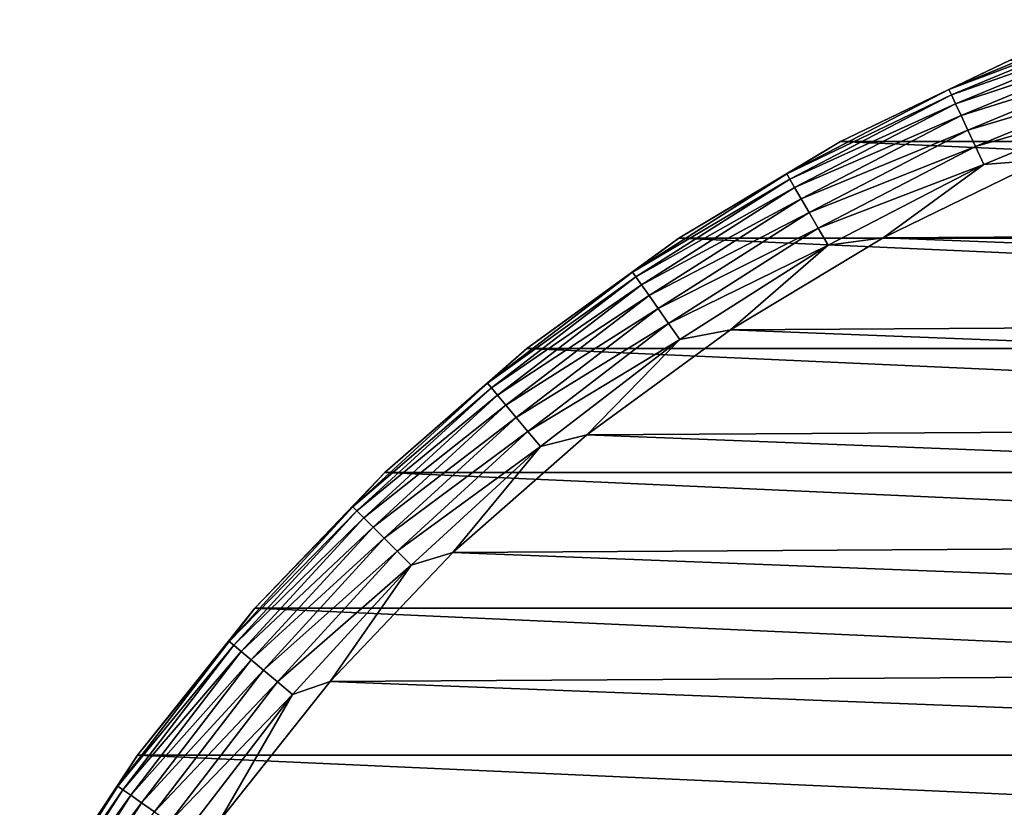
# Model space of a CAD drawing. Header units: millimetres. Extents: x -105 to 105, y -92 to 30.
# Tile 18 of 247: x -101 to -87, y 17 to 28. Entities that reach past the tile are written whole.
import ezdxf

# ---------------------------------------------------------------- set-up
doc = ezdxf.new("R2010")
doc.units = ezdxf.units.MM
doc.header["$LTSCALE"] = 59.53398
for name, color, linetype in [('114', 7, 'CONTINUOUS'), ('115', 7, 'CONTINUOUS'), ('118', 7, 'CONTINUOUS'), ('119', 7, 'CONTINUOUS')]:
    doc.layers.add(name, color=color, linetype=linetype)

msp = doc.modelspace()

# ---------------------------------------------------------------- linework, layer by layer
at = {"layer": '114', "color": 7, "linetype": 'CONTINUOUS'}
for points in [[(-86.791, 27.586, -58.95), (-60.784, 26.418, -58.95), (-89.216, 26.418, -58.95), (-86.791, 27.586, -58.95)], [(-89.216, 26.418, -58.95), (-58.473, 25.037, -58.95), (-91.527, 25.037, -58.95), (-89.216, 26.418, -58.95)], [(-60.784, 26.418, -58.95), (-58.473, 25.037, -58.95), (-89.216, 26.418, -58.95), (-60.784, 26.418, -58.95)], [(-91.527, 25.037, -58.95), (-56.295, 23.455, -58.95), (-93.705, 23.455, -58.95), (-91.527, 25.037, -58.95)], [(-58.473, 25.037, -58.95), (-56.295, 23.455, -58.95), (-91.527, 25.037, -58.95), (-58.473, 25.037, -58.95)], [(-93.705, 23.455, -58.95), (-54.268, 21.684, -58.95), (-95.732, 21.684, -58.95), (-93.705, 23.455, -58.95)], [(-56.295, 23.455, -58.95), (-54.268, 21.684, -58.95), (-93.705, 23.455, -58.95), (-56.295, 23.455, -58.95)], [(-95.732, 21.684, -58.95), (-52.408, 19.738, -58.95), (-97.592, 19.738, -58.95), (-95.732, 21.684, -58.95)], [(-54.268, 21.684, -58.95), (-52.408, 19.738, -58.95), (-95.732, 21.684, -58.95), (-54.268, 21.684, -58.95)], [(-97.592, 19.738, -58.95), (-50.73, 17.634, -58.95), (-99.27, 17.634, -58.95), (-97.592, 19.738, -58.95)], [(-52.408, 19.738, -58.95), (-50.73, 17.634, -58.95), (-97.592, 19.738, -58.95), (-52.408, 19.738, -58.95)], [(-99.27, 17.634, -58.95), (-49.247, 15.387, -58.95), (-100.753, 15.387, -58.95), (-99.27, 17.634, -58.95)], [(-50.73, 17.634, -58.95), (-49.247, 15.387, -58.95), (-99.27, 17.634, -58.95), (-50.73, 17.634, -58.95)]]:
    msp.add_3dface(points, dxfattribs=at)
at = {"layer": '115', "color": 7, "linetype": 'CONTINUOUS'}
for points in [[(-86.318, 26.156, -39.95), (-88.609, 25.041, -39.95), (-61.692, 25.202, -39.95), (-86.318, 26.156, -39.95)], [(-61.692, 25.202, -39.95), (-88.609, 25.041, -39.95), (-59.495, 23.913, -39.95), (-61.692, 25.202, -39.95)], [(-88.609, 25.041, -39.95), (-90.791, 23.725, -39.95), (-59.495, 23.913, -39.95), (-88.609, 25.041, -39.95)], [(-59.495, 23.913, -39.95), (-90.791, 23.725, -39.95), (-57.421, 22.433, -39.95), (-59.495, 23.913, -39.95)], [(-90.791, 23.725, -39.95), (-92.847, 22.22, -39.95), (-57.421, 22.433, -39.95), (-90.791, 23.725, -39.95)], [(-57.421, 22.433, -39.95), (-92.847, 22.22, -39.95), (-55.488, 20.774, -39.95), (-57.421, 22.433, -39.95)], [(-92.847, 22.22, -39.95), (-94.76, 20.538, -39.95), (-55.488, 20.774, -39.95), (-92.847, 22.22, -39.95)], [(-55.488, 20.774, -39.95), (-94.76, 20.538, -39.95), (-53.711, 18.948, -39.95), (-55.488, 20.774, -39.95)], [(-94.76, 20.538, -39.95), (-96.515, 18.691, -39.95), (-53.711, 18.948, -39.95), (-94.76, 20.538, -39.95)], [(-53.711, 18.948, -39.95), (-96.515, 18.691, -39.95), (-52.104, 16.971, -39.95), (-53.711, 18.948, -39.95)], [(-96.515, 18.691, -39.95), (-98.098, 16.695, -39.95), (-52.104, 16.971, -39.95), (-96.515, 18.691, -39.95)], [(-52.104, 16.971, -39.95), (-98.098, 16.695, -39.95), (-50.68, 14.859, -39.95), (-52.104, 16.971, -39.95)]]:
    msp.add_3dface(points, dxfattribs=at)
at = {"layer": '118', "color": 7, "linetype": 'CONTINUOUS'}
for points in [[(-86.791, 27.586, -58.95), (-89.216, 26.418, -58.95), (-86.791, 27.586, -41.45), (-86.791, 27.586, -58.95)], [(-86.791, 27.586, -41.45), (-89.216, 26.418, -58.95), (-89.216, 26.418, -41.45), (-86.791, 27.586, -41.45)], [(-89.216, 26.418, -58.95), (-91.527, 25.037, -58.95), (-89.216, 26.418, -41.45), (-89.216, 26.418, -58.95)], [(-89.216, 26.418, -41.45), (-91.527, 25.037, -58.95), (-91.527, 25.037, -41.45), (-89.216, 26.418, -41.45)], [(-91.527, 25.037, -58.95), (-93.705, 23.455, -58.95), (-91.527, 25.037, -41.45), (-91.527, 25.037, -58.95)], [(-91.527, 25.037, -41.45), (-93.705, 23.455, -58.95), (-93.705, 23.455, -41.45), (-91.527, 25.037, -41.45)], [(-93.705, 23.455, -58.95), (-95.732, 21.684, -58.95), (-93.705, 23.455, -41.45), (-93.705, 23.455, -58.95)], [(-93.705, 23.455, -41.45), (-95.732, 21.684, -58.95), (-95.732, 21.684, -41.45), (-93.705, 23.455, -41.45)], [(-95.732, 21.684, -58.95), (-97.592, 19.738, -58.95), (-95.732, 21.684, -41.45), (-95.732, 21.684, -58.95)], [(-95.732, 21.684, -41.45), (-97.592, 19.738, -58.95), (-97.592, 19.738, -41.45), (-95.732, 21.684, -41.45)], [(-97.592, 19.738, -41.45), (-99.27, 17.634, -58.95), (-99.271, 17.634, -41.45), (-97.592, 19.738, -41.45)], [(-97.592, 19.738, -58.95), (-99.27, 17.634, -58.95), (-97.592, 19.738, -41.45), (-97.592, 19.738, -58.95)], [(-99.27, 17.634, -58.95), (-100.753, 15.387, -58.95), (-99.271, 17.634, -41.45), (-99.27, 17.634, -58.95)], [(-99.271, 17.634, -41.45), (-100.753, 15.387, -58.95), (-100.753, 15.387, -41.45), (-99.271, 17.634, -41.45)]]:
    msp.add_3dface(points, dxfattribs=at)
at = {"layer": '119', "color": 7, "linetype": 'CONTINUOUS'}
for points in [[(-85.251, 28.164, -41.157), (-86.791, 27.586, -41.45), (-87.666, 27.163, -41.157), (-85.251, 28.164, -41.157)], [(-85.251, 28.164, -41.157), (-87.666, 27.163, -41.157), (-85.222, 28.083, -40.876), (-85.251, 28.164, -41.157)], [(-87.666, 27.163, -41.157), (-87.63, 27.086, -40.876), (-85.222, 28.083, -40.876), (-87.666, 27.163, -41.157)], [(-87.63, 27.086, -40.876), (-85.174, 27.953, -40.616), (-85.222, 28.083, -40.876), (-87.63, 27.086, -40.876)], [(-87.572, 26.96, -40.616), (-85.174, 27.953, -40.616), (-87.63, 27.086, -40.876), (-87.572, 26.96, -40.616)], [(-87.572, 26.96, -40.616), (-85.11, 27.777, -40.389), (-85.174, 27.953, -40.616), (-87.572, 26.96, -40.616)], [(-87.493, 26.79, -40.389), (-85.11, 27.777, -40.389), (-87.572, 26.96, -40.616), (-87.493, 26.79, -40.389)], [(-87.493, 26.79, -40.389), (-85.032, 27.563, -40.202), (-85.11, 27.777, -40.389), (-87.493, 26.79, -40.389)], [(-86.791, 27.586, -41.45), (-89.216, 26.418, -41.45), (-87.666, 27.163, -41.157), (-86.791, 27.586, -41.45)], [(-87.396, 26.584, -40.202), (-85.032, 27.563, -40.202), (-87.493, 26.79, -40.389), (-87.396, 26.584, -40.202)], [(-87.396, 26.584, -40.202), (-84.943, 27.319, -40.064), (-85.032, 27.563, -40.202), (-87.396, 26.584, -40.202)], [(-87.287, 26.349, -40.064), (-84.943, 27.319, -40.064), (-87.396, 26.584, -40.202), (-87.287, 26.349, -40.064)], [(-87.287, 26.349, -40.064), (-84.847, 27.055, -39.978), (-84.943, 27.319, -40.064), (-87.287, 26.349, -40.064)], [(-87.666, 27.163, -41.157), (-89.216, 26.418, -41.45), (-89.986, 25.956, -41.157), (-87.666, 27.163, -41.157)], [(-87.666, 27.163, -41.157), (-89.986, 25.956, -41.157), (-87.63, 27.086, -40.876), (-87.666, 27.163, -41.157)], [(-89.986, 25.956, -41.157), (-89.943, 25.882, -40.876), (-87.63, 27.086, -40.876), (-89.986, 25.956, -41.157)], [(-89.943, 25.882, -40.876), (-87.572, 26.96, -40.616), (-87.63, 27.086, -40.876), (-89.943, 25.882, -40.876)], [(-87.168, 26.093, -39.978), (-84.847, 27.055, -39.978), (-87.287, 26.349, -40.064), (-87.168, 26.093, -39.978)], [(-87.168, 26.093, -39.978), (-86.318, 26.156, -39.95), (-84.847, 27.055, -39.978), (-87.168, 26.093, -39.978)], [(-89.873, 25.762, -40.616), (-87.572, 26.96, -40.616), (-89.943, 25.882, -40.876), (-89.873, 25.762, -40.616)], [(-89.873, 25.762, -40.616), (-87.493, 26.79, -40.389), (-87.572, 26.96, -40.616), (-89.873, 25.762, -40.616)], [(-89.78, 25.6, -40.389), (-87.493, 26.79, -40.389), (-89.873, 25.762, -40.616), (-89.78, 25.6, -40.389)], [(-89.78, 25.6, -40.389), (-87.396, 26.584, -40.202), (-87.493, 26.79, -40.389), (-89.78, 25.6, -40.389)], [(-89.666, 25.403, -40.202), (-87.396, 26.584, -40.202), (-89.78, 25.6, -40.389), (-89.666, 25.403, -40.202)], [(-89.666, 25.403, -40.202), (-87.287, 26.349, -40.064), (-87.396, 26.584, -40.202), (-89.666, 25.403, -40.202)], [(-89.216, 26.418, -41.45), (-91.527, 25.037, -41.45), (-89.986, 25.956, -41.157), (-89.216, 26.418, -41.45)], [(-89.536, 25.178, -40.064), (-87.287, 26.349, -40.064), (-89.666, 25.403, -40.202), (-89.536, 25.178, -40.064)], [(-89.536, 25.178, -40.064), (-87.168, 26.093, -39.978), (-87.287, 26.349, -40.064), (-89.536, 25.178, -40.064)], [(-89.395, 24.934, -39.978), (-87.168, 26.093, -39.978), (-89.536, 25.178, -40.064), (-89.395, 24.934, -39.978)], [(-89.395, 24.934, -39.978), (-88.609, 25.041, -39.95), (-87.168, 26.093, -39.978), (-89.395, 24.934, -39.978)], [(-88.609, 25.041, -39.95), (-86.318, 26.156, -39.95), (-87.168, 26.093, -39.978), (-88.609, 25.041, -39.95)], [(-89.986, 25.956, -41.157), (-91.527, 25.037, -41.45), (-92.191, 24.551, -41.157), (-89.986, 25.956, -41.157)], [(-89.986, 25.956, -41.157), (-92.191, 24.551, -41.157), (-89.943, 25.882, -40.876), (-89.986, 25.956, -41.157)], [(-92.191, 24.551, -41.157), (-92.142, 24.481, -40.876), (-89.943, 25.882, -40.876), (-92.191, 24.551, -41.157)], [(-92.142, 24.481, -40.876), (-89.873, 25.762, -40.616), (-89.943, 25.882, -40.876), (-92.142, 24.481, -40.876)], [(-92.062, 24.367, -40.616), (-89.873, 25.762, -40.616), (-92.142, 24.481, -40.876), (-92.062, 24.367, -40.616)], [(-92.062, 24.367, -40.616), (-89.78, 25.6, -40.389), (-89.873, 25.762, -40.616), (-92.062, 24.367, -40.616)], [(-91.955, 24.214, -40.389), (-89.78, 25.6, -40.389), (-92.062, 24.367, -40.616), (-91.955, 24.214, -40.389)], [(-91.955, 24.214, -40.389), (-89.666, 25.403, -40.202), (-89.78, 25.6, -40.389), (-91.955, 24.214, -40.389)], [(-91.824, 24.028, -40.202), (-89.666, 25.403, -40.202), (-91.955, 24.214, -40.389), (-91.824, 24.028, -40.202)], [(-91.824, 24.028, -40.202), (-89.536, 25.178, -40.064), (-89.666, 25.403, -40.202), (-91.824, 24.028, -40.202)], [(-91.675, 23.815, -40.064), (-89.536, 25.178, -40.064), (-91.824, 24.028, -40.202), (-91.675, 23.815, -40.064)], [(-91.675, 23.815, -40.064), (-89.395, 24.934, -39.978), (-89.536, 25.178, -40.064), (-91.675, 23.815, -40.064)], [(-91.527, 25.037, -41.45), (-93.705, 23.455, -41.45), (-92.191, 24.551, -41.157), (-91.527, 25.037, -41.45)], [(-91.514, 23.584, -39.978), (-89.395, 24.934, -39.978), (-91.675, 23.815, -40.064), (-91.514, 23.584, -39.978)], [(-91.514, 23.584, -39.978), (-90.791, 23.725, -39.95), (-89.395, 24.934, -39.978), (-91.514, 23.584, -39.978)], [(-90.791, 23.725, -39.95), (-88.609, 25.041, -39.95), (-89.395, 24.934, -39.978), (-90.791, 23.725, -39.95)], [(-92.191, 24.551, -41.157), (-93.705, 23.455, -41.45), (-94.265, 22.959, -41.157), (-92.191, 24.551, -41.157)], [(-92.191, 24.551, -41.157), (-94.265, 22.959, -41.157), (-92.142, 24.481, -40.876), (-92.191, 24.551, -41.157)], [(-94.265, 22.959, -41.157), (-94.21, 22.894, -40.876), (-92.142, 24.481, -40.876), (-94.265, 22.959, -41.157)], [(-94.21, 22.894, -40.876), (-92.062, 24.367, -40.616), (-92.142, 24.481, -40.876), (-94.21, 22.894, -40.876)], [(-94.121, 22.787, -40.616), (-92.062, 24.367, -40.616), (-94.21, 22.894, -40.876), (-94.121, 22.787, -40.616)], [(-94.121, 22.787, -40.616), (-91.955, 24.214, -40.389), (-92.062, 24.367, -40.616), (-94.121, 22.787, -40.616)], [(-94.001, 22.644, -40.389), (-91.955, 24.214, -40.389), (-94.121, 22.787, -40.616), (-94.001, 22.644, -40.389)], [(-94.001, 22.644, -40.389), (-91.824, 24.028, -40.202), (-91.955, 24.214, -40.389), (-94.001, 22.644, -40.389)], [(-93.854, 22.47, -40.202), (-91.824, 24.028, -40.202), (-94.001, 22.644, -40.389), (-93.854, 22.47, -40.202)], [(-93.854, 22.47, -40.202), (-91.675, 23.815, -40.064), (-91.824, 24.028, -40.202), (-93.854, 22.47, -40.202)], [(-93.688, 22.271, -40.064), (-91.675, 23.815, -40.064), (-93.854, 22.47, -40.202), (-93.688, 22.271, -40.064)], [(-93.688, 22.271, -40.064), (-91.514, 23.584, -39.978), (-91.675, 23.815, -40.064), (-93.688, 22.271, -40.064)], [(-92.847, 22.22, -39.95), (-90.791, 23.725, -39.95), (-91.514, 23.584, -39.978), (-92.847, 22.22, -39.95)], [(-93.506, 22.055, -39.978), (-91.514, 23.584, -39.978), (-93.688, 22.271, -40.064), (-93.506, 22.055, -39.978)], [(-93.506, 22.055, -39.978), (-92.847, 22.22, -39.95), (-91.514, 23.584, -39.978), (-93.506, 22.055, -39.978)], [(-93.705, 23.455, -41.45), (-95.732, 21.684, -41.45), (-94.265, 22.959, -41.157), (-93.705, 23.455, -41.45)], [(-94.265, 22.959, -41.157), (-95.732, 21.684, -41.45), (-96.193, 21.193, -41.157), (-94.265, 22.959, -41.157)], [(-94.265, 22.959, -41.157), (-96.193, 21.193, -41.157), (-94.21, 22.894, -40.876), (-94.265, 22.959, -41.157)], [(-96.193, 21.193, -41.157), (-96.132, 21.132, -40.876), (-94.21, 22.894, -40.876), (-96.193, 21.193, -41.157)], [(-96.132, 21.132, -40.876), (-94.121, 22.787, -40.616), (-94.21, 22.894, -40.876), (-96.132, 21.132, -40.876)], [(-96.034, 21.034, -40.616), (-94.121, 22.787, -40.616), (-96.132, 21.132, -40.876), (-96.034, 21.034, -40.616)], [(-96.034, 21.034, -40.616), (-94.001, 22.644, -40.389), (-94.121, 22.787, -40.616), (-96.034, 21.034, -40.616)], [(-95.902, 20.902, -40.389), (-94.001, 22.644, -40.389), (-96.034, 21.034, -40.616), (-95.902, 20.902, -40.389)], [(-95.902, 20.902, -40.389), (-93.854, 22.47, -40.202), (-94.001, 22.644, -40.389), (-95.902, 20.902, -40.389)], [(-95.741, 20.741, -40.202), (-93.854, 22.47, -40.202), (-95.902, 20.902, -40.389), (-95.741, 20.741, -40.202)], [(-95.741, 20.741, -40.202), (-93.688, 22.271, -40.064), (-93.854, 22.47, -40.202), (-95.741, 20.741, -40.202)], [(-95.557, 20.557, -40.064), (-93.688, 22.271, -40.064), (-95.741, 20.741, -40.202), (-95.557, 20.557, -40.064)], [(-95.557, 20.557, -40.064), (-93.506, 22.055, -39.978), (-93.688, 22.271, -40.064), (-95.557, 20.557, -40.064)], [(-94.76, 20.538, -39.95), (-92.847, 22.22, -39.95), (-93.506, 22.055, -39.978), (-94.76, 20.538, -39.95)], [(-95.358, 20.358, -39.978), (-93.506, 22.055, -39.978), (-95.557, 20.557, -40.064), (-95.358, 20.358, -39.978)], [(-95.358, 20.358, -39.978), (-94.76, 20.538, -39.95), (-93.506, 22.055, -39.978), (-95.358, 20.358, -39.978)], [(-95.732, 21.684, -41.45), (-97.592, 19.738, -41.45), (-96.193, 21.193, -41.157), (-95.732, 21.684, -41.45)], [(-96.193, 21.193, -41.157), (-97.592, 19.738, -41.45), (-97.959, 19.265, -41.157), (-96.193, 21.193, -41.157)], [(-96.193, 21.193, -41.157), (-97.959, 19.265, -41.157), (-96.132, 21.132, -40.876), (-96.193, 21.193, -41.157)], [(-97.959, 19.265, -41.157), (-97.894, 19.21, -40.876), (-96.132, 21.132, -40.876), (-97.959, 19.265, -41.157)], [(-97.894, 19.21, -40.876), (-96.034, 21.034, -40.616), (-96.132, 21.132, -40.876), (-97.894, 19.21, -40.876)], [(-97.787, 19.121, -40.616), (-96.034, 21.034, -40.616), (-97.894, 19.21, -40.876), (-97.787, 19.121, -40.616)], [(-97.787, 19.121, -40.616), (-95.902, 20.902, -40.389), (-96.034, 21.034, -40.616), (-97.787, 19.121, -40.616)], [(-97.644, 19.001, -40.389), (-95.902, 20.902, -40.389), (-97.787, 19.121, -40.616), (-97.644, 19.001, -40.389)], [(-97.644, 19.001, -40.389), (-95.741, 20.741, -40.202), (-95.902, 20.902, -40.389), (-97.644, 19.001, -40.389)], [(-97.47, 18.854, -40.202), (-95.741, 20.741, -40.202), (-97.644, 19.001, -40.389), (-97.47, 18.854, -40.202)], [(-97.47, 18.854, -40.202), (-95.557, 20.557, -40.064), (-95.741, 20.741, -40.202), (-97.47, 18.854, -40.202)], [(-97.271, 18.688, -40.064), (-95.557, 20.557, -40.064), (-97.47, 18.854, -40.202), (-97.271, 18.688, -40.064)], [(-97.271, 18.688, -40.064), (-95.358, 20.358, -39.978), (-95.557, 20.557, -40.064), (-97.271, 18.688, -40.064)], [(-96.515, 18.691, -39.95), (-94.76, 20.538, -39.95), (-95.358, 20.358, -39.978), (-96.515, 18.691, -39.95)], [(-97.055, 18.506, -39.978), (-95.358, 20.358, -39.978), (-97.271, 18.688, -40.064), (-97.055, 18.506, -39.978)], [(-97.055, 18.506, -39.978), (-96.515, 18.691, -39.95), (-95.358, 20.358, -39.978), (-97.055, 18.506, -39.978)], [(-97.592, 19.738, -41.45), (-99.271, 17.634, -41.45), (-97.959, 19.265, -41.157), (-97.592, 19.738, -41.45)], [(-97.959, 19.265, -41.157), (-99.271, 17.634, -41.45), (-99.551, 17.191, -41.157), (-97.959, 19.265, -41.157)], [(-97.959, 19.265, -41.157), (-99.551, 17.191, -41.157), (-97.894, 19.21, -40.876), (-97.959, 19.265, -41.157)], [(-99.551, 17.191, -41.157), (-99.481, 17.142, -40.876), (-97.894, 19.21, -40.876), (-99.551, 17.191, -41.157)], [(-99.481, 17.142, -40.876), (-97.787, 19.121, -40.616), (-97.894, 19.21, -40.876), (-99.481, 17.142, -40.876)], [(-99.367, 17.062, -40.616), (-97.787, 19.121, -40.616), (-99.481, 17.142, -40.876), (-99.367, 17.062, -40.616)], [(-99.367, 17.062, -40.616), (-97.644, 19.001, -40.389), (-97.787, 19.121, -40.616), (-99.367, 17.062, -40.616)], [(-99.214, 16.955, -40.389), (-97.644, 19.001, -40.389), (-99.367, 17.062, -40.616), (-99.214, 16.955, -40.389)], [(-99.214, 16.955, -40.389), (-97.47, 18.854, -40.202), (-97.644, 19.001, -40.389), (-99.214, 16.955, -40.389)], [(-99.028, 16.824, -40.202), (-97.47, 18.854, -40.202), (-99.214, 16.955, -40.389), (-99.028, 16.824, -40.202)], [(-99.028, 16.824, -40.202), (-97.271, 18.688, -40.064), (-97.47, 18.854, -40.202), (-99.028, 16.824, -40.202)], [(-98.815, 16.675, -40.064), (-97.271, 18.688, -40.064), (-99.028, 16.824, -40.202), (-98.815, 16.675, -40.064)], [(-98.815, 16.675, -40.064), (-97.055, 18.506, -39.978), (-97.271, 18.688, -40.064), (-98.815, 16.675, -40.064)], [(-98.098, 16.695, -39.95), (-96.515, 18.691, -39.95), (-97.055, 18.506, -39.978), (-98.098, 16.695, -39.95)], [(-98.584, 16.514, -39.978), (-97.055, 18.506, -39.978), (-98.815, 16.675, -40.064), (-98.584, 16.514, -39.978)], [(-98.584, 16.514, -39.978), (-98.098, 16.695, -39.95), (-97.055, 18.506, -39.978), (-98.584, 16.514, -39.978)], [(-99.271, 17.634, -41.45), (-100.753, 15.387, -41.45), (-99.551, 17.191, -41.157), (-99.271, 17.634, -41.45)], [(-99.551, 17.191, -41.157), (-100.753, 15.387, -41.45), (-100.956, 14.986, -41.157), (-99.551, 17.191, -41.157)], [(-99.551, 17.191, -41.157), (-100.956, 14.986, -41.157), (-99.481, 17.142, -40.876), (-99.551, 17.191, -41.157)], [(-100.956, 14.986, -41.157), (-100.882, 14.943, -40.876), (-99.481, 17.142, -40.876), (-100.956, 14.986, -41.157)], [(-100.882, 14.943, -40.876), (-99.367, 17.062, -40.616), (-99.481, 17.142, -40.876), (-100.882, 14.943, -40.876)], [(-100.762, 14.873, -40.616), (-99.367, 17.062, -40.616), (-100.882, 14.943, -40.876), (-100.762, 14.873, -40.616)], [(-100.762, 14.873, -40.616), (-99.214, 16.955, -40.389), (-99.367, 17.062, -40.616), (-100.762, 14.873, -40.616)], [(-100.6, 14.78, -40.389), (-99.214, 16.955, -40.389), (-100.762, 14.873, -40.616), (-100.6, 14.78, -40.389)], [(-100.6, 14.78, -40.389), (-99.028, 16.824, -40.202), (-99.214, 16.955, -40.389), (-100.6, 14.78, -40.389)]]:
    msp.add_3dface(points, dxfattribs=at)

doc.saveas('drawing.dxf')
